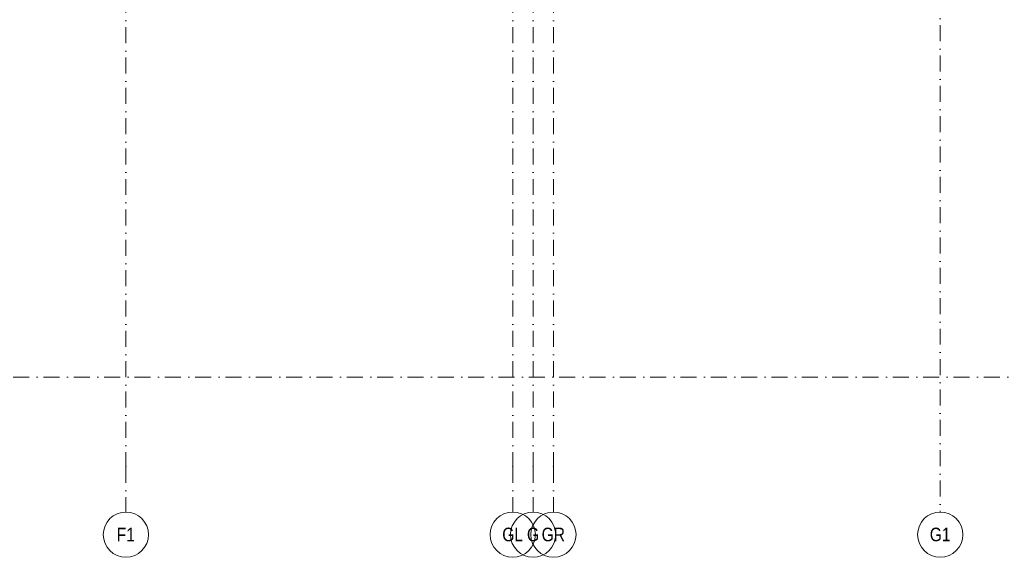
# Model space of a CAD drawing. Header units: millimetres. Extents: x -14761 to 157739, y -22400 to 107990.
# Tile 45 of 81: x 96652 to 118415, y -3975 to 7899. Entities that reach past the tile are written whole.
import ezdxf

# ---------------------------------------------------------------- set-up
doc = ezdxf.new("R2010")
doc.units = ezdxf.units.MM
doc.header["$MEASUREMENT"] = 0
doc.linetypes.add('Штрихпунктирная', pattern=[670.277762, 352.777767, -176.388884, 0, -141.111112])
doc.layers.add('Элемент Модели - Оси', color=7, linetype='Continuous')
doc.styles.add('СГЕНЕРИР_СТИЛЬ_3', font='txt')

msp = doc.modelspace()

# ---------------------------------------------------------------- linework, layer by layer
at = {"layer": 'Элемент Модели - Оси', "color": 7, "linetype": 'Штрихпунктирная', "lineweight": 15}
for p, q in [((99000, 92200), (99000, -1975)), ((107550, 92200), (107550, -1975)), ((108000, 92200), (108000, -1975)), ((108450, 92200), (108450, -1975)), ((117000, 15823), (117000, -2975)), ((-12761, 0), (155650, 0)), ((99000, -1975), (99000, -2975)), ((107550, -1975), (107550, -2975)), ((108000, -1975), (108000, -2975)), ((108450, -1975), (108450, -2975))]:
    msp.add_line(p, q, dxfattribs=at)
at = {"layer": 'Элемент Модели - Оси', "color": 7, "linetype": 'Continuous', "lineweight": 15}
for centre in [(99000, -3475), (107550, -3475), (108000, -3475), (108450, -3475), (117000, -3475)]:
    msp.add_circle(centre, 500, dxfattribs=at)
at = {"layer": 'Элемент Модели - Оси', "color": 7, "linetype": 'Штрихпунктирная', "lineweight": 15}
for p in [(99000, -1975), (99000, -1975), (107550, -1975), (107550, -1975), (108000, -1975), (108000, -1975), (108450, -1975), (108450, -1975)]:
    msp.add_point(p, dxfattribs=at)

# ---------------------------------------------------------------- texts
at = {"layer": 'Элемент Модели - Оси', "color": 30, "lineweight": 5, "true_color": 0xff823e, "char_height": 300, "attachment_point": 4, "style": 'СГЕНЕРИР_СТИЛЬ_3'}
for s, insert in [('\\A1;{\\pql;\\pt0;\\fArial Narrow|b0|i0|c204|p34;F1}', (98798, -3473)), ('\\A1;{\\pql;\\pt0;\\fArial Narrow|b0|i0|c204|p34;GL}', (107318, -3473)), ('\\A1;{\\pql;\\pt0;\\fArial Narrow|b0|i0|c204|p34;G}', (107864, -3473)), ('\\A1;{\\pql;\\pt0;\\fArial Narrow|b0|i0|c204|p34;GR}', (108189, -3473)), ('\\A1;{\\pql;\\pt0;\\fArial Narrow|b0|i0|c204|p34;G1}', (116768, -3473))]:
    msp.add_mtext(s, dxfattribs=dict(at, insert=insert))

doc.saveas('drawing.dxf')
